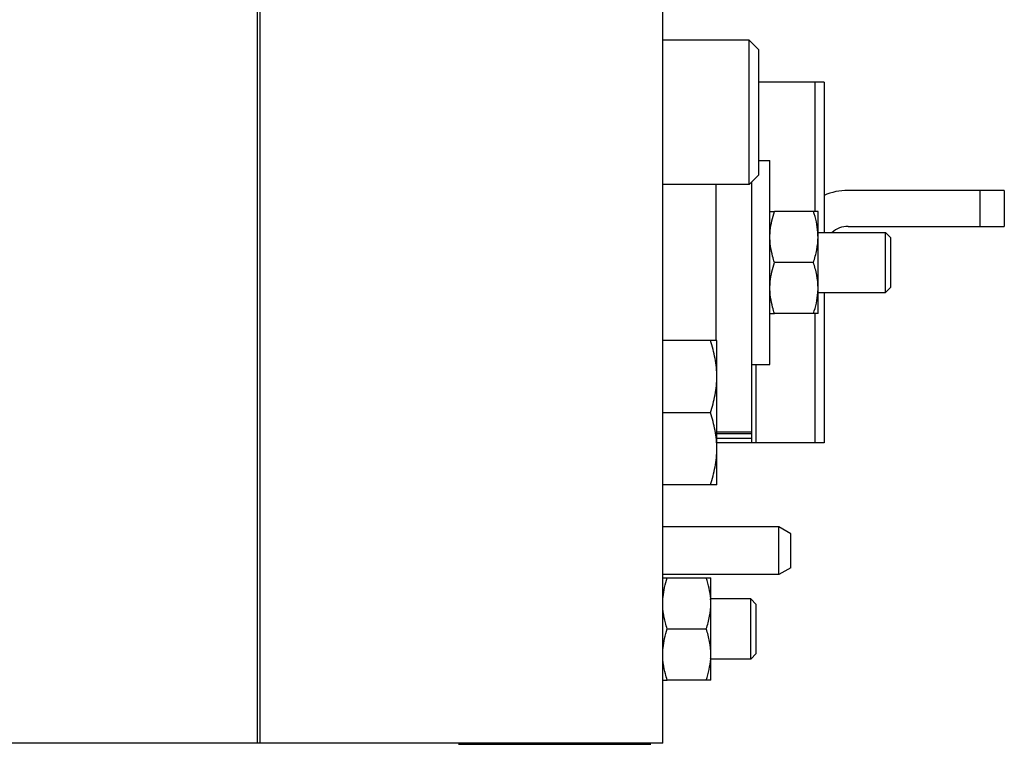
# Model space of a CAD drawing. Extents: x -3093 to 1181, y 8 to 2278.
# Tile 42 of 67: x -1543 to -1379, y 1899 to 2019. Entities that reach past the tile are written whole.
import ezdxf

# ---------------------------------------------------------------- set-up
doc = ezdxf.new("R2010")
doc.units = 0
doc.header["$LTSCALE"] = 65.395
doc.layers.get('0').update_dxf_attribs({"linetype": 'CONTINUOUS'})

msp = doc.modelspace()

# ---------------------------------------------------------------- linework, layer by layer
at = {"color": 6, "linetype": 'CONTINUOUS'}
for p, q in [((-1503.11, 1899), (-1503.11, 2239)), ((-1436.11, 1899), (-1436.11, 2239)), ((-1503.56, 1899), (-1503.56, 2059)), ((-1421.71, 2016), (-1436.11, 2016)), ((-1420.11, 2014.4), (-1421.71, 2016)), ((-1421.71, 1992), (-1421.71, 2016)), ((-1420.11, 1993.6), (-1420.11, 2014.4)), ((-1409.27, 2009), (-1420.11, 2009)), ((-1409.27, 2009), (-1409.27, 1984)), ((-1420.11, 1996), (-1418.27, 1996)), ((-1418.27, 1962), (-1418.27, 1996)), ((-1420.11, 1993.6), (-1421.71, 1992)), ((-1421.27, 1949), (-1421.27, 1992.44)), ((-1421.71, 1992), (-1436.11, 1992)), ((-1427.27, 1992), (-1427.27, 1966)), ((-1379.27, 1991), (-1405.27, 1991)), ((-1379.27, 1991), (-1379.27, 1985)), ((-1410.27, 1987.5), (-1417.51, 1987.5)), ((-1410.27, 1970.5), (-1410.27, 1987.5)), ((-1405.27, 1985), (-1379.27, 1985)), ((-1410.27, 1984), (-1399.06, 1984)), ((-1399.06, 1984), (-1398.16, 1983.1)), ((-1399.06, 1974), (-1399.06, 1984)), ((-1398.16, 1974.9), (-1398.16, 1983.1)), ((-1411.03, 1979), (-1417.51, 1979)), ((-1399.06, 1974), (-1398.16, 1974.9)), ((-1410.27, 1974), (-1399.06, 1974)), ((-1409.27, 1974), (-1409.27, 1949)), ((-1410.27, 1970.5), (-1417.51, 1970.5)), ((-1427.11, 1966), (-1436.11, 1966)), ((-1427.11, 1942), (-1427.11, 1966)), ((-1421.27, 1962), (-1418.27, 1962)), ((-1428.18, 1954), (-1436.11, 1954)), ((-1421.27, 1950.5), (-1427.11, 1950.5)), ((-1409.27, 1949), (-1427.11, 1949)), ((-1427.11, 1942), (-1436.11, 1942)), ((-1416.81, 1935), (-1436.11, 1935)), ((-1414.81, 1933.85), (-1416.81, 1935)), ((-1416.81, 1927.06), (-1416.81, 1935)), ((-1414.81, 1928.2), (-1414.81, 1933.85)), ((-1435.35, 1926.5), (-1428.11, 1926.5)), ((-1428.11, 1909.5), (-1428.11, 1926.5)), ((-1421.46, 1923), (-1428.11, 1923)), ((-1420.56, 1922.1), (-1421.46, 1923)), ((-1421.46, 1913), (-1421.46, 1923)), ((-1420.56, 1913.9), (-1420.56, 1922.1)), ((-1435.35, 1918), (-1428.87, 1918)), ((-1420.56, 1913.9), (-1421.46, 1913)), ((-1421.46, 1913), (-1428.11, 1913)), ((-1428.11, 1909.5), (-1435.35, 1909.5)), ((-1436.11, 1899), (-1567.06, 1899))]:
    msp.add_line(p, q, dxfattribs=at)
at = {"color": 9, "linetype": 'CONTINUOUS'}
for p, q in [((-1410.74, 1987.5), (-1410.74, 2009)), ((-1383.27, 1985), (-1383.27, 1991)), ((-1410.74, 1949), (-1410.74, 1970.5)), ((-1420.6, 1962), (-1420.6, 1949)), ((-1421.27, 1950.74), (-1427.11, 1950.74)), ((-1421.27, 1949.7), (-1427.11, 1949.7))]:
    msp.add_line(p, q, dxfattribs=at)
at = {"color": 2, "linetype": 'CONTINUOUS'}
for p, q in [((-1418.27, 1987.5), (-1417.51, 1987.5)), ((-1418.27, 1970.5), (-1417.51, 1970.5)), ((-1416.81, 1927.06), (-1436.11, 1927.06)), ((-1414.81, 1928.2), (-1416.81, 1927.06)), ((-1436.11, 1926.5), (-1435.35, 1926.5)), ((-1436.11, 1909.5), (-1435.35, 1909.5)), ((-1470.11, 1898.8), (-1438.11, 1898.8))]:
    msp.add_line(p, q, dxfattribs=at)
at = {"color": 6, "linetype": 'CONTINUOUS'}
for centre, radius, start, end in [((-1405.27, 1981), 10, 90, 113.5822), ((-1405.27, 1981), 4, 90, 131.4041), ((-1421.68, 1983.22), 11.42, 3.5413, 3.89), ((-1421.25, 1983.25), 10.98, 0.0237, 3.5623), ((-1421.24, 1974.75), 10.98, 356.444, 359.9767), ((-1421.68, 1974.78), 11.42, 356.1097, 356.465), ((-1439.65, 1922.22), 11.54, 3.5523, 3.8932), ((-1439.02, 1922.25), 10.91, 0.019, 3.5837), ((-1439.02, 1913.75), 10.91, 356.4229, 359.9812), ((-1439.64, 1913.79), 11.54, 356.107, 356.4538)]:
    msp.add_arc(centre, radius, start, end, dxfattribs=at)
at = {"color": 2, "linetype": 'CONTINUOUS'}
for points, knots in [([(-1418.27, 1983.25), (-1418.27, 1983.61), (-1418.22, 1984.51), (-1417.98, 1985.94), (-1417.68, 1986.98), (-1417.51, 1987.5)], [0, 0, 0, 0, 0.248906, 0.623273, 1, 1, 1, 1]), ([(-1417.51, 1979), (-1417.62, 1979.35), (-1417.89, 1980.21), (-1418.13, 1981.37), (-1418.25, 1982.44), (-1418.27, 1982.98), (-1418.27, 1983.25)], [0, 0, 0, 0, 0.251432, 0.626451, 0.813361, 1, 1, 1, 1]), ([(-1418.27, 1974.75), (-1418.27, 1975.11), (-1418.22, 1976.01), (-1417.98, 1977.44), (-1417.68, 1978.48), (-1417.51, 1979)], [0, 0, 0, 0, 0.248906, 0.623273, 1, 1, 1, 1]), ([(-1417.51, 1970.5), (-1417.62, 1970.85), (-1417.89, 1971.71), (-1418.13, 1972.87), (-1418.25, 1973.94), (-1418.27, 1974.48), (-1418.27, 1974.75)], [0, 0, 0, 0, 0.251432, 0.626451, 0.813361, 1, 1, 1, 1]), ([(-1436.11, 1922.25), (-1436.11, 1922.61), (-1436.06, 1923.51), (-1435.82, 1924.94), (-1435.52, 1925.98), (-1435.35, 1926.5)], [0, 0, 0, 0, 0.248907, 0.623271, 1, 1, 1, 1]), ([(-1435.35, 1918), (-1435.46, 1918.35), (-1435.73, 1919.21), (-1435.97, 1920.37), (-1436.09, 1921.44), (-1436.11, 1921.98), (-1436.11, 1922.25)], [0, 0, 0, 0, 0.251432, 0.62645, 0.813361, 1, 1, 1, 1]), ([(-1436.11, 1913.75), (-1436.11, 1914.11), (-1436.06, 1915.01), (-1435.82, 1916.44), (-1435.52, 1917.48), (-1435.35, 1918)], [0, 0, 0, 0, 0.248907, 0.623271, 1, 1, 1, 1]), ([(-1435.35, 1909.5), (-1435.46, 1909.85), (-1435.73, 1910.71), (-1435.97, 1911.87), (-1436.09, 1912.94), (-1436.11, 1913.48), (-1436.11, 1913.75)], [0, 0, 0, 0, 0.251432, 0.62645, 0.813361, 1, 1, 1, 1])]:
    msp.add_open_spline(points, degree=3, knots=knots, dxfattribs=at)
at = {"color": 6, "linetype": 'CONTINUOUS'}
for points, knots in [([(-1410.29, 1984), (-1410.33, 1984.59), (-1410.51, 1985.78), (-1410.84, 1986.93), (-1411.03, 1987.5)], [0, 0, 0, 0, 0.498322, 1, 1, 1, 1]), ([(-1411.03, 1979), (-1410.8, 1979.69), (-1410.41, 1981.09), (-1410.27, 1982.53), (-1410.27, 1983.25)], [0, 0, 0, 0, 0.501872, 1, 1, 1, 1]), ([(-1410.27, 1974.75), (-1410.27, 1975.47), (-1410.41, 1976.92), (-1410.8, 1978.31), (-1411.03, 1979)], [0, 0, 0, 0, 0.498128, 1, 1, 1, 1]), ([(-1411.03, 1970.5), (-1410.84, 1971.07), (-1410.51, 1972.22), (-1410.33, 1973.41), (-1410.29, 1974)], [0, 0, 0, 0, 0.501678, 1, 1, 1, 1]), ([(-1427.11, 1960), (-1427.11, 1961.02), (-1427.31, 1963.06), (-1427.86, 1965.03), (-1428.18, 1966)], [0, 0, 0, 0, 0.498121, 1, 1, 1, 1]), ([(-1428.18, 1954), (-1427.86, 1954.97), (-1427.31, 1956.94), (-1427.11, 1958.99), (-1427.11, 1960)], [0, 0, 0, 0, 0.501879, 1, 1, 1, 1]), ([(-1427.11, 1948), (-1427.11, 1949.02), (-1427.31, 1951.06), (-1427.86, 1953.03), (-1428.18, 1954)], [0, 0, 0, 0, 0.498121, 1, 1, 1, 1]), ([(-1428.18, 1942), (-1427.86, 1942.97), (-1427.31, 1944.94), (-1427.11, 1946.99), (-1427.11, 1948)], [0, 0, 0, 0, 0.501879, 1, 1, 1, 1]), ([(-1428.13, 1923), (-1428.17, 1923.59), (-1428.35, 1924.78), (-1428.68, 1925.93), (-1428.87, 1926.5)], [0, 0, 0, 0, 0.498322, 1, 1, 1, 1]), ([(-1428.87, 1918), (-1428.64, 1918.69), (-1428.25, 1920.09), (-1428.11, 1921.53), (-1428.11, 1922.25)], [0, 0, 0, 0, 0.501872, 1, 1, 1, 1]), ([(-1428.11, 1913.75), (-1428.11, 1914.47), (-1428.25, 1915.92), (-1428.64, 1917.31), (-1428.87, 1918)], [0, 0, 0, 0, 0.498128, 1, 1, 1, 1]), ([(-1428.87, 1909.5), (-1428.68, 1910.07), (-1428.35, 1911.22), (-1428.17, 1912.41), (-1428.13, 1913)], [0, 0, 0, 0, 0.501678, 1, 1, 1, 1])]:
    msp.add_open_spline(points, degree=3, knots=knots, dxfattribs=at)

doc.saveas('drawing.dxf')
